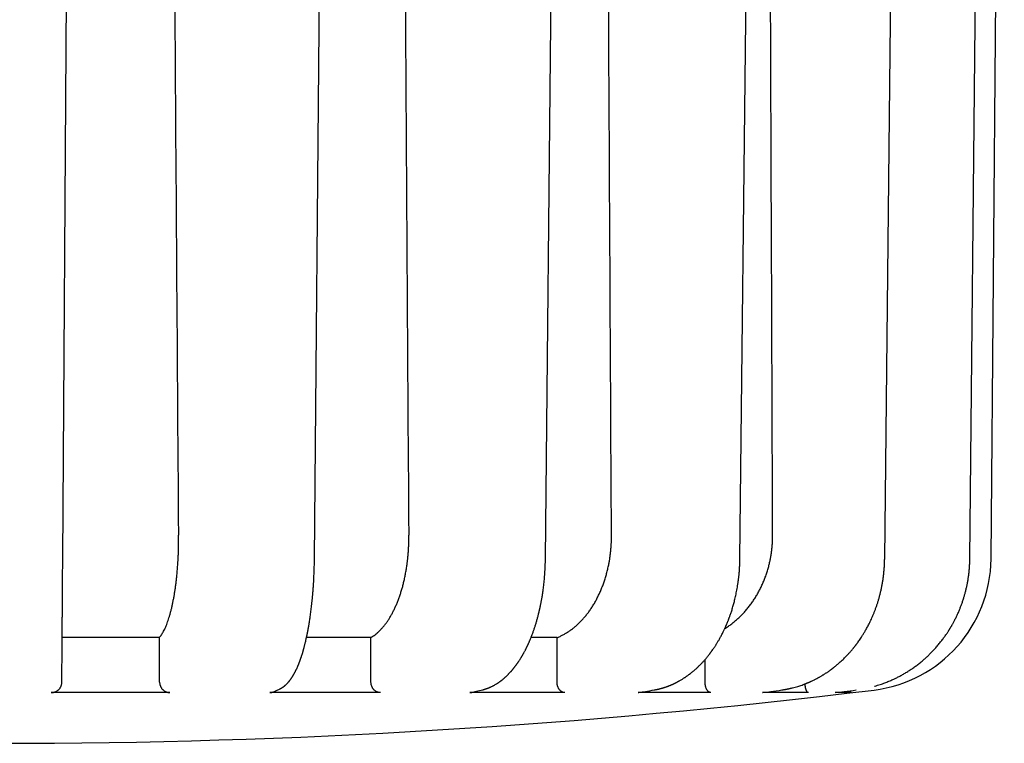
# Model space of a CAD drawing. Header units: millimetres. Extents: x 8 to 399, y 12 to 198.
# Tile 13 of 51: x 213 to 232, y 18 to 32. Entities that reach past the tile are written whole.
import ezdxf

# ---------------------------------------------------------------- set-up
doc = ezdxf.new("R2010")
doc.units = ezdxf.units.MM

msp = doc.modelspace()

# ---------------------------------------------------------------- linework, layer by layer
at = {"color": 7, "linetype": 'Continuous', "lineweight": 30}
for p, q in [((231.563, 21.709), (231.813, 50.249)), ((214.147, 21.71), (214.301, 43.759)), ((223.202, 21.709), (223.203, 21.709)), ((215.964, 19.399), (215.96, 20.236)), ((219.93, 19.399), (219.928, 20.234)), ((223.421, 19.399), (223.421, 20.232)), ((226.199, 19.399), (226.2, 19.824)), ((214.131, 19.399), (214.131, 19.447)), ((227.636, 19.25), (227.637, 19.25)), ((216.159, 19.201), (213.932, 19.201)), ((220.108, 19.201), (218.033, 19.201)), ((223.57, 19.201), (221.788, 19.201)), ((226.308, 19.201), (224.941, 19.201)), ((228.138, 19.201), (227.278, 19.201)), ((227.278, 19.201), (227.284, 19.201)), ((228.933, 19.201), (228.64, 19.201)), ((228.64, 19.201), (228.641, 19.201))]:
    msp.add_line(p, q, dxfattribs=at)
at = {"color": 7, "linetype": 'Continuous', "lineweight": 30, "flags": 128}
for points in [[(218.869, 21.709), (218.964, 32.39), (219.065, 43.759)], [(223.202, 21.709), (223.312, 32.389), (223.428, 43.759)], [(226.852, 21.709), (226.967, 32.389), (227.09, 43.758)], [(229.568, 21.709), (229.682, 32.389), (229.804, 43.758)], [(231.165, 21.709), (231.271, 32.389), (231.383, 43.759)]]:
    msp.add_lwpolyline(points, dxfattribs=at)
at = {"color": 7, "linetype": 'Continuous', "lineweight": 30}
for centre, radius, start, end in [((229.064, 21.731), 2.5, 276.9797, 359.5), ((212.963, 153.249), 135, 270, 276.97967)]:
    msp.add_arc(centre, radius, start, end, dxfattribs=at)
for centre, major_axis, ratio, start_param, end_param in [((212.963, -149.739), (-16.904, 2506.65), 0.001807, 4.781007, 4.789644), ((212.963, -151.384), (-15.156, 2506.65), 0.003491, 4.781655, 4.790293), ((212.963, -152.796), (-12.375, 2506.65), 0.004936, 4.782217, 4.790855), ((212.963, -153.88), (-8.75, 2506.65), 0.006046, 4.782654, 4.791292)]:
    msp.add_ellipse(centre, major_axis=major_axis, ratio=ratio, start_param=start_param, end_param=end_param, dxfattribs=at)
for points, knots in [([(215.96, 20.236), (215.967, 20.244), (215.981, 20.26), (216.001, 20.288), (216.021, 20.319), (216.04, 20.354), (216.06, 20.392), (216.079, 20.434), (216.097, 20.479), (216.115, 20.527), (216.132, 20.577), (216.149, 20.629), (216.164, 20.684), (216.18, 20.742), (216.195, 20.804), (216.209, 20.868), (216.222, 20.935), (216.235, 21.003), (216.247, 21.072), (216.258, 21.143), (216.268, 21.216), (216.277, 21.291), (216.285, 21.368), (216.293, 21.447), (216.3, 21.528), (216.306, 21.604), (216.31, 21.676), (216.314, 21.743), (216.317, 21.81), (216.319, 21.879), (216.321, 21.948), (216.322, 22.017), (216.322, 22.087), (216.322, 22.134), (216.322, 22.157)], [0, 0, 0, 0, 0.032259, 0.064545, 0.096831, 0.12909, 0.162283, 0.195507, 0.228731, 0.261925, 0.294184, 0.326471, 0.358758, 0.391017, 0.424217, 0.457447, 0.490677, 0.523876, 0.556074, 0.5883, 0.620526, 0.652724, 0.685861, 0.719028, 0.752195, 0.785332, 0.811897, 0.838479, 0.86506, 0.891626, 0.918711, 0.945813, 0.972915, 1, 1, 1, 1]), ([(219.928, 20.234), (219.941, 20.242), (219.968, 20.258), (220.007, 20.286), (220.045, 20.317), (220.083, 20.352), (220.121, 20.39), (220.158, 20.432), (220.195, 20.477), (220.229, 20.524), (220.263, 20.574), (220.295, 20.626), (220.326, 20.681), (220.356, 20.739), (220.385, 20.801), (220.413, 20.865), (220.44, 20.931), (220.465, 21), (220.488, 21.069), (220.51, 21.14), (220.53, 21.212), (220.548, 21.287), (220.565, 21.364), (220.581, 21.444), (220.595, 21.524), (220.606, 21.601), (220.616, 21.673), (220.623, 21.74), (220.629, 21.808), (220.634, 21.877), (220.638, 21.946), (220.641, 22.016), (220.642, 22.087), (220.642, 22.134), (220.642, 22.157)], [0, 0, 0, 0, 0.032209, 0.064446, 0.096684, 0.128893, 0.162036, 0.195209, 0.228382, 0.261525, 0.293735, 0.325973, 0.358211, 0.390421, 0.42357, 0.45675, 0.489929, 0.523078, 0.555226, 0.587401, 0.619577, 0.651724, 0.684809, 0.717925, 0.75104, 0.784125, 0.810836, 0.837563, 0.86429, 0.891001, 0.918243, 0.945501, 0.972759, 1, 1, 1, 1]), ([(223.421, 20.232), (223.44, 20.24), (223.477, 20.256), (223.533, 20.284), (223.587, 20.315), (223.642, 20.349), (223.695, 20.387), (223.748, 20.428), (223.8, 20.473), (223.849, 20.52), (223.897, 20.57), (223.943, 20.622), (223.987, 20.677), (224.03, 20.734), (224.071, 20.795), (224.112, 20.859), (224.15, 20.926), (224.185, 20.994), (224.218, 21.063), (224.249, 21.134), (224.278, 21.206), (224.305, 21.281), (224.33, 21.358), (224.352, 21.437), (224.372, 21.517), (224.389, 21.594), (224.403, 21.667), (224.414, 21.735), (224.423, 21.803), (224.43, 21.873), (224.436, 21.943), (224.44, 22.014), (224.443, 22.086), (224.443, 22.133), (224.443, 22.157)], [0, 0, 0, 0, 0.032123, 0.064273, 0.096424, 0.128547, 0.161601, 0.194685, 0.227769, 0.260823, 0.292946, 0.325098, 0.357249, 0.389373, 0.422433, 0.455523, 0.488614, 0.521674, 0.553734, 0.585822, 0.61791, 0.64997, 0.682965, 0.715991, 0.749016, 0.782011, 0.808977, 0.835959, 0.862941, 0.889907, 0.917421, 0.944953, 0.972486, 1, 1, 1, 1]), ([(226.568, 20.402), (226.58, 20.409), (226.613, 20.43), (226.667, 20.468), (226.728, 20.515), (226.787, 20.564), (226.843, 20.616), (226.898, 20.67), (226.951, 20.728), (227.002, 20.788), (227.051, 20.852), (227.098, 20.918), (227.143, 20.986), (227.184, 21.055), (227.222, 21.126), (227.258, 21.198), (227.291, 21.272), (227.322, 21.349), (227.35, 21.428), (227.375, 21.508), (227.396, 21.585), (227.414, 21.659), (227.428, 21.728), (227.44, 21.797), (227.449, 21.868), (227.457, 21.94), (227.462, 22.012), (227.466, 22.084), (227.466, 22.133), (227.466, 22.157)], [0, 0, 0, 0, 0.021507, 0.061523, 0.101503, 0.140358, 0.179246, 0.218135, 0.256989, 0.296977, 0.337001, 0.377025, 0.417013, 0.45579, 0.494601, 0.533411, 0.572188, 0.612096, 0.652041, 0.691986, 0.731893, 0.765047, 0.798221, 0.831396, 0.864549, 0.8984, 0.932274, 0.966148, 1, 1, 1, 1]), ([(214.131, 19.447), (214.131, 19.451), (214.131, 19.459), (214.132, 19.476), (214.132, 19.497), (214.132, 19.521), (214.132, 19.548), (214.132, 19.579), (214.133, 19.613), (214.133, 19.65), (214.133, 19.691), (214.133, 19.736), (214.134, 19.784), (214.134, 19.834), (214.134, 19.888), (214.135, 19.945), (214.135, 20.004), (214.136, 20.065), (214.136, 20.13), (214.137, 20.197), (214.137, 20.268), (214.138, 20.34), (214.138, 20.415), (214.139, 20.492), (214.139, 20.57), (214.14, 20.65), (214.14, 20.731), (214.141, 20.815), (214.141, 20.9), (214.142, 20.987), (214.143, 21.076), (214.143, 21.165), (214.144, 21.255), (214.145, 21.346), (214.145, 21.436), (214.146, 21.527), (214.147, 21.618), (214.147, 21.679), (214.147, 21.71)], [0, 0, 0, 0, 0.0281975, 0.0562394, 0.0841708, 0.1120372, 0.1398847, 0.167261, 0.1947068, 0.2222653, 0.2499792, 0.2781553, 0.3061792, 0.3340962, 0.3619522, 0.3897933, 0.4171676, 0.4446156, 0.4721809, 0.499906, 0.5280753, 0.5560927, 0.5840036, 0.6118541, 0.6396904, 0.6670608, 0.6945058, 0.722069, 0.7497931, 0.7780123, 0.8060754, 0.8340281, 0.8619167, 0.8897877, 0.9171891, 0.9446626, 0.9722518, 1, 1, 1, 1]), ([(218.216, 19.267), (218.218, 19.269), (218.224, 19.271), (218.231, 19.275), (218.236, 19.278), (218.241, 19.28), (218.245, 19.282), (218.249, 19.285), (218.253, 19.287), (218.26, 19.292), (218.269, 19.297), (218.278, 19.303), (218.285, 19.308), (218.291, 19.313), (218.297, 19.317), (218.303, 19.322), (218.31, 19.327), (218.316, 19.333), (218.322, 19.338), (218.327, 19.343), (218.331, 19.346), (218.335, 19.349), (218.339, 19.353), (218.343, 19.357), (218.348, 19.362), (218.352, 19.366), (218.356, 19.37), (218.36, 19.374), (218.363, 19.377), (218.366, 19.38), (218.37, 19.384), (218.374, 19.389), (218.38, 19.396), (218.386, 19.403), (218.393, 19.411), (218.398, 19.418), (218.403, 19.423), (218.406, 19.428), (218.409, 19.432), (218.413, 19.436), (218.417, 19.442), (218.421, 19.448), (218.426, 19.454), (218.431, 19.461), (218.435, 19.468), (218.44, 19.475), (218.445, 19.481), (218.449, 19.488), (218.453, 19.494), (218.457, 19.501), (218.462, 19.508), (218.467, 19.517), (218.473, 19.527), (218.479, 19.537), (218.485, 19.548), (218.49, 19.557), (218.495, 19.566), (218.5, 19.575), (218.504, 19.583), (218.508, 19.59), (218.511, 19.597), (218.514, 19.603), (218.517, 19.608), (218.52, 19.613), (218.522, 19.618), (218.525, 19.624), (218.528, 19.63), (218.532, 19.639), (218.537, 19.649), (218.543, 19.662), (218.548, 19.674), (218.552, 19.683), (218.555, 19.69), (218.558, 19.696), (218.56, 19.702), (218.563, 19.709), (218.567, 19.719), (218.572, 19.73), (218.577, 19.742), (218.581, 19.754), (218.585, 19.764), (218.588, 19.772), (218.591, 19.781), (218.595, 19.789), (218.598, 19.798), (218.601, 19.807), (218.604, 19.815), (218.606, 19.822), (218.609, 19.828), (218.611, 19.834), (218.613, 19.84), (218.615, 19.847), (218.618, 19.855), (218.621, 19.864), (218.624, 19.874), (218.63, 19.892), (218.639, 19.919), (218.647, 19.947), (218.653, 19.968), (218.657, 19.98), (218.66, 19.991), (218.663, 20), (218.665, 20.008), (218.667, 20.014), (218.668, 20.02), (218.67, 20.025), (218.672, 20.032), (218.674, 20.04), (218.677, 20.054), (218.682, 20.073), (218.689, 20.098), (218.695, 20.124), (218.702, 20.15), (218.708, 20.177), (218.714, 20.204), (218.72, 20.232), (218.726, 20.258), (218.731, 20.28), (218.735, 20.301), (218.739, 20.319), (218.742, 20.336), (218.745, 20.35), (218.747, 20.36), (218.748, 20.369), (218.75, 20.378), (218.752, 20.389), (218.754, 20.402), (218.757, 20.417), (218.76, 20.433), (218.763, 20.451), (218.766, 20.468), (218.769, 20.486), (218.773, 20.511), (218.778, 20.543), (218.785, 20.586), (218.791, 20.63), (218.798, 20.677), (218.805, 20.726), (218.811, 20.778), (218.817, 20.832), (218.824, 20.888), (218.828, 20.935), (218.832, 20.972), (218.834, 20.995), (218.836, 21.018), (218.838, 21.038), (218.84, 21.058), (218.841, 21.076), (218.842, 21.092), (218.843, 21.105), (218.844, 21.114), (218.845, 21.12), (218.845, 21.125), (218.845, 21.131), (218.846, 21.141), (218.847, 21.154), (218.848, 21.171), (218.85, 21.19), (218.851, 21.212), (218.853, 21.236), (218.854, 21.262), (218.856, 21.289), (218.857, 21.32), (218.859, 21.357), (218.861, 21.4), (218.863, 21.445), (218.865, 21.493), (218.866, 21.543), (218.868, 21.596), (218.869, 21.652), (218.869, 21.69), (218.869, 21.709)], [0, 0, 0, 0, 0.0053776, 0.0099052, 0.013585, 0.0164187, 0.018705, 0.0213876, 0.0245356, 0.0281479, 0.0356179, 0.0420284, 0.0475543, 0.0513202, 0.0554731, 0.0601838, 0.0651398, 0.0701687, 0.0751702, 0.0795937, 0.0821268, 0.0847107, 0.0878452, 0.0915346, 0.0956531, 0.0993228, 0.1028547, 0.10553, 0.1077032, 0.1100222, 0.1136116, 0.1175316, 0.1222408, 0.1280288, 0.1348936, 0.1397297, 0.143531, 0.1463066, 0.1490417, 0.1523899, 0.1562744, 0.1607373, 0.1651864, 0.1692907, 0.1745569, 0.1791519, 0.1834428, 0.1875429, 0.1917068, 0.196074, 0.200705, 0.2060967, 0.2123593, 0.2194205, 0.2253718, 0.2313509, 0.2367895, 0.2416762, 0.2460112, 0.2503297, 0.2541285, 0.2576169, 0.2607932, 0.2636563, 0.2661965, 0.2691018, 0.2726163, 0.2767384, 0.2829367, 0.2897217, 0.2970915, 0.3014189, 0.3050789, 0.3080566, 0.3103532, 0.3142264, 0.3189329, 0.3244729, 0.3308268, 0.3378803, 0.3415929, 0.3454692, 0.3495092, 0.3537128, 0.3580802, 0.3623968, 0.366095, 0.3691449, 0.3720892, 0.3744175, 0.3771445, 0.3803123, 0.383921, 0.3879724, 0.3924588, 0.3971279, 0.4122309, 0.4279806, 0.4333733, 0.4385664, 0.4430967, 0.446956, 0.4501439, 0.4526605, 0.4545592, 0.4568018, 0.4595139, 0.4626953, 0.4663461, 0.4760649, 0.4860366, 0.4960862, 0.5062114, 0.5164055, 0.5266566, 0.5369639, 0.5473295, 0.554663, 0.5620273, 0.5690269, 0.5750501, 0.5800915, 0.5833647, 0.5861039, 0.5891988, 0.5929166, 0.5972572, 0.6025415, 0.608489, 0.614549, 0.6205398, 0.626462, 0.6323162, 0.6458633, 0.6590518, 0.6742719, 0.6894608, 0.7054379, 0.7216613, 0.7386054, 0.7562497, 0.774592, 0.7821271, 0.7896143, 0.7964798, 0.802674, 0.808198, 0.8141617, 0.8190804, 0.8229547, 0.8257851, 0.8268884, 0.8283593, 0.8303023, 0.8326751, 0.8368953, 0.8419059, 0.8477067, 0.8542961, 0.8614467, 0.8689943, 0.8769405, 0.8852869, 0.8970416, 0.9095172, 0.9227205, 0.9366599, 0.9513451, 0.9667875, 0.9830007, 1, 1, 1, 1]), ([(222.025, 19.254), (222.03, 19.255), (222.039, 19.258), (222.052, 19.261), (222.064, 19.265), (222.074, 19.268), (222.084, 19.271), (222.095, 19.275), (222.107, 19.279), (222.119, 19.283), (222.129, 19.287), (222.14, 19.291), (222.15, 19.295), (222.161, 19.3), (222.171, 19.304), (222.184, 19.31), (222.199, 19.317), (222.215, 19.325), (222.23, 19.333), (222.246, 19.342), (222.263, 19.351), (222.279, 19.361), (222.293, 19.369), (222.304, 19.377), (222.314, 19.383), (222.323, 19.389), (222.333, 19.396), (222.344, 19.404), (222.355, 19.412), (222.366, 19.42), (222.377, 19.428), (222.386, 19.436), (222.395, 19.443), (222.404, 19.45), (222.413, 19.457), (222.423, 19.466), (222.433, 19.474), (222.443, 19.484), (222.455, 19.494), (222.467, 19.505), (222.479, 19.517), (222.49, 19.528), (222.502, 19.539), (222.513, 19.55), (222.525, 19.563), (222.537, 19.576), (222.548, 19.588), (222.559, 19.6), (222.569, 19.611), (222.578, 19.622), (222.587, 19.633), (222.595, 19.642), (222.601, 19.65), (222.607, 19.657), (222.613, 19.664), (222.619, 19.673), (222.628, 19.683), (222.637, 19.695), (222.646, 19.707), (222.654, 19.719), (222.662, 19.729), (222.669, 19.739), (222.676, 19.749), (222.683, 19.759), (222.69, 19.769), (222.697, 19.78), (222.706, 19.793), (222.716, 19.808), (222.726, 19.823), (222.735, 19.838), (222.744, 19.852), (222.752, 19.865), (222.759, 19.878), (222.765, 19.888), (222.77, 19.896), (222.774, 19.903), (222.777, 19.909), (222.782, 19.917), (222.787, 19.926), (222.793, 19.937), (222.802, 19.952), (222.811, 19.97), (222.822, 19.99), (222.831, 20.008), (222.839, 20.024), (222.846, 20.039), (222.853, 20.051), (222.858, 20.063), (222.863, 20.073), (222.868, 20.083), (222.874, 20.096), (222.88, 20.11), (222.888, 20.126), (222.895, 20.144), (222.903, 20.162), (222.916, 20.192), (222.933, 20.234), (222.955, 20.289), (222.975, 20.345), (222.995, 20.401), (223.013, 20.457), (223.031, 20.516), (223.048, 20.576), (223.064, 20.636), (223.076, 20.681), (223.083, 20.711), (223.087, 20.726), (223.09, 20.74), (223.093, 20.752), (223.095, 20.762), (223.097, 20.77), (223.098, 20.776), (223.099, 20.781), (223.101, 20.788), (223.103, 20.796), (223.105, 20.806), (223.107, 20.817), (223.11, 20.831), (223.114, 20.85), (223.118, 20.872), (223.123, 20.897), (223.128, 20.925), (223.134, 20.955), (223.14, 20.989), (223.146, 21.027), (223.152, 21.069), (223.159, 21.114), (223.165, 21.162), (223.172, 21.214), (223.178, 21.269), (223.183, 21.325), (223.188, 21.383), (223.193, 21.443), (223.196, 21.505), (223.199, 21.571), (223.202, 21.639), (223.202, 21.685), (223.203, 21.709)], [0, 0, 0, 0, 0.0070806, 0.0133218, 0.0187438, 0.0236343, 0.0280933, 0.0335734, 0.0394682, 0.0453106, 0.0500591, 0.0550947, 0.060467, 0.0655292, 0.0704455, 0.0759192, 0.0849194, 0.0925606, 0.0999106, 0.1079451, 0.1167646, 0.1252288, 0.1331674, 0.1381867, 0.1430828, 0.1478747, 0.1530465, 0.1588267, 0.1649967, 0.1709042, 0.1767843, 0.1821531, 0.1869561, 0.1913234, 0.1966556, 0.2018004, 0.2072699, 0.2132271, 0.2198337, 0.2270198, 0.233829, 0.2403212, 0.2465983, 0.253354, 0.260452, 0.2674851, 0.2745268, 0.2805064, 0.2868838, 0.292832, 0.2981247, 0.3028086, 0.3070929, 0.3104038, 0.3136458, 0.3177706, 0.322905, 0.3291669, 0.3351033, 0.3405023, 0.3456919, 0.3502812, 0.3546968, 0.3591388, 0.3636074, 0.3685277, 0.3744537, 0.3814307, 0.3882764, 0.3945944, 0.4003828, 0.4065204, 0.4118271, 0.416259, 0.4198149, 0.4217907, 0.4242854, 0.4274919, 0.4314104, 0.436041, 0.4413588, 0.4497269, 0.4575933, 0.464957, 0.4710444, 0.4766732, 0.4816072, 0.4858258, 0.4894348, 0.4933694, 0.4978489, 0.5034046, 0.5096165, 0.5162078, 0.5227862, 0.5293492, 0.5487962, 0.5681557, 0.5880047, 0.6063431, 0.6252761, 0.6447943, 0.6642256, 0.6832918, 0.701968, 0.7068908, 0.7117391, 0.7160703, 0.7197715, 0.7228431, 0.7252857, 0.7270995, 0.7284032, 0.7304528, 0.7331201, 0.7361616, 0.7395366, 0.7432444, 0.7493765, 0.7562411, 0.7638382, 0.7721672, 0.7812282, 0.7910288, 0.8025655, 0.8149846, 0.8282875, 0.8424768, 0.8575566, 0.8735326, 0.8904125, 0.9066884, 0.9237418, 0.9415845, 0.9602303, 0.9796957, 1, 1, 1, 1]), ([(225.244, 19.251), (225.251, 19.252), (225.264, 19.255), (225.281, 19.258), (225.296, 19.261), (225.308, 19.264), (225.319, 19.266), (225.328, 19.268), (225.338, 19.271), (225.349, 19.274), (225.362, 19.277), (225.375, 19.28), (225.387, 19.284), (225.398, 19.287), (225.409, 19.29), (225.42, 19.293), (225.432, 19.297), (225.445, 19.301), (225.459, 19.306), (225.476, 19.312), (225.492, 19.318), (225.51, 19.324), (225.526, 19.331), (225.541, 19.337), (225.555, 19.342), (225.566, 19.347), (225.576, 19.352), (225.585, 19.356), (225.593, 19.359), (225.601, 19.363), (225.609, 19.366), (225.617, 19.37), (225.626, 19.375), (225.637, 19.38), (225.648, 19.385), (225.661, 19.392), (225.674, 19.399), (225.688, 19.406), (225.701, 19.413), (225.714, 19.42), (225.73, 19.429), (225.749, 19.441), (225.772, 19.454), (225.794, 19.468), (225.813, 19.481), (225.829, 19.492), (225.844, 19.501), (225.858, 19.512), (225.873, 19.522), (225.889, 19.533), (225.903, 19.544), (225.916, 19.554), (225.928, 19.563), (225.94, 19.573), (225.953, 19.583), (225.969, 19.596), (225.986, 19.61), (226.003, 19.626), (226.02, 19.64), (226.035, 19.653), (226.047, 19.665), (226.057, 19.674), (226.067, 19.683), (226.078, 19.695), (226.092, 19.708), (226.109, 19.725), (226.126, 19.742), (226.144, 19.761), (226.161, 19.78), (226.179, 19.8), (226.198, 19.821), (226.216, 19.842), (226.235, 19.865), (226.252, 19.886), (226.268, 19.906), (226.28, 19.922), (226.289, 19.933), (226.294, 19.94), (226.298, 19.946), (226.302, 19.951), (226.307, 19.957), (226.312, 19.964), (226.318, 19.973), (226.326, 19.983), (226.337, 19.999), (226.352, 20.021), (226.37, 20.047), (226.385, 20.07), (226.398, 20.09), (226.409, 20.108), (226.421, 20.126), (226.434, 20.147), (226.447, 20.17), (226.461, 20.194), (226.476, 20.22), (226.491, 20.247), (226.507, 20.277), (226.523, 20.308), (226.538, 20.338), (226.551, 20.365), (226.561, 20.388), (226.571, 20.407), (226.578, 20.424), (226.585, 20.439), (226.59, 20.45), (226.594, 20.459), (226.596, 20.465), (226.599, 20.471), (226.602, 20.479), (226.609, 20.495), (226.62, 20.521), (226.63, 20.547), (226.638, 20.567), (226.644, 20.582), (226.65, 20.599), (226.657, 20.619), (226.666, 20.643), (226.676, 20.671), (226.687, 20.703), (226.698, 20.737), (226.71, 20.775), (226.721, 20.813), (226.732, 20.853), (226.743, 20.892), (226.754, 20.934), (226.764, 20.979), (226.775, 21.026), (226.785, 21.075), (226.795, 21.126), (226.805, 21.179), (226.814, 21.236), (226.822, 21.295), (226.83, 21.357), (226.837, 21.423), (226.843, 21.49), (226.847, 21.561), (226.85, 21.634), (226.851, 21.684), (226.852, 21.709)], [0, 0, 0, 0, 0.007663, 0.014278, 0.019846, 0.024371, 0.027853, 0.031372, 0.035024, 0.038881, 0.044519, 0.049581, 0.053851, 0.057716, 0.061853, 0.066283, 0.070387, 0.075324, 0.081094, 0.087518, 0.094037, 0.100397, 0.107243, 0.113215, 0.118313, 0.12269, 0.126651, 0.130145, 0.133247, 0.136089, 0.139357, 0.142541, 0.146112, 0.150181, 0.154779, 0.159907, 0.165212, 0.170989, 0.176278, 0.181418, 0.186493, 0.19555, 0.205029, 0.214495, 0.223026, 0.228767, 0.234748, 0.240966, 0.247405, 0.254065, 0.260505, 0.265925, 0.270786, 0.275997, 0.281832, 0.288281, 0.29646, 0.304356, 0.311971, 0.319038, 0.324037, 0.32855, 0.332967, 0.337829, 0.344813, 0.352553, 0.360894, 0.369369, 0.377944, 0.386626, 0.395421, 0.405223, 0.414739, 0.423592, 0.431777, 0.439294, 0.442699, 0.445507, 0.447713, 0.449517, 0.451824, 0.454685, 0.458138, 0.46218, 0.466735, 0.477328, 0.487234, 0.496452, 0.503042, 0.50945, 0.516387, 0.523904, 0.532001, 0.540675, 0.549926, 0.559552, 0.569733, 0.580469, 0.591748, 0.600186, 0.607683, 0.614242, 0.619862, 0.624629, 0.628419, 0.631231, 0.633064, 0.634341, 0.636867, 0.640425, 0.65077, 0.66134, 0.665561, 0.670211, 0.6755, 0.681427, 0.689315, 0.698107, 0.707801, 0.718393, 0.729877, 0.742245, 0.753516, 0.765426, 0.777977, 0.791171, 0.805007, 0.819224, 0.834066, 0.849538, 0.865645, 0.882743, 0.900517, 0.91898, 0.938143, 0.958022, 0.978634, 1, 1, 1, 1]), ([(227.637, 19.25), (227.646, 19.252), (227.662, 19.254), (227.684, 19.258), (227.704, 19.261), (227.721, 19.264), (227.734, 19.267), (227.744, 19.269), (227.751, 19.27), (227.756, 19.271), (227.76, 19.272), (227.764, 19.273), (227.769, 19.274), (227.774, 19.275), (227.781, 19.276), (227.789, 19.278), (227.798, 19.28), (227.81, 19.283), (227.823, 19.286), (227.849, 19.292), (227.887, 19.302), (227.934, 19.316), (227.977, 19.33), (228.017, 19.343), (228.055, 19.357), (228.083, 19.368), (228.104, 19.376), (228.116, 19.382), (228.128, 19.387), (228.138, 19.391), (228.146, 19.394), (228.152, 19.397), (228.157, 19.399), (228.164, 19.402), (228.172, 19.406), (228.183, 19.41), (228.2, 19.418), (228.222, 19.429), (228.248, 19.441), (228.271, 19.453), (228.291, 19.463), (228.307, 19.472), (228.321, 19.48), (228.337, 19.489), (228.355, 19.499), (228.375, 19.51), (228.393, 19.521), (228.411, 19.532), (228.426, 19.542), (228.443, 19.552), (228.46, 19.563), (228.478, 19.575), (228.496, 19.587), (228.514, 19.599), (228.53, 19.611), (228.544, 19.621), (228.556, 19.63), (228.565, 19.636), (228.572, 19.641), (228.577, 19.645), (228.581, 19.648), (228.586, 19.652), (228.593, 19.657), (228.602, 19.664), (228.612, 19.672), (228.626, 19.682), (228.644, 19.697), (228.667, 19.717), (228.692, 19.737), (228.721, 19.763), (228.753, 19.791), (228.785, 19.822), (228.815, 19.851), (228.841, 19.878), (228.865, 19.903), (228.894, 19.934), (228.927, 19.971), (228.956, 20.004), (228.975, 20.028), (228.986, 20.041), (228.996, 20.054), (229.006, 20.066), (229.015, 20.077), (229.022, 20.087), (229.028, 20.094), (229.032, 20.1), (229.037, 20.107), (229.043, 20.114), (229.049, 20.123), (229.056, 20.133), (229.064, 20.143), (229.077, 20.161), (229.096, 20.188), (229.121, 20.225), (229.143, 20.258), (229.162, 20.289), (229.178, 20.314), (229.194, 20.342), (229.211, 20.372), (229.229, 20.404), (229.248, 20.438), (229.267, 20.475), (229.288, 20.515), (229.308, 20.558), (229.329, 20.603), (229.349, 20.65), (229.369, 20.699), (229.389, 20.75), (229.409, 20.805), (229.428, 20.86), (229.446, 20.916), (229.462, 20.972), (229.478, 21.031), (229.493, 21.092), (229.508, 21.155), (229.521, 21.221), (229.532, 21.288), (229.542, 21.354), (229.55, 21.421), (229.557, 21.49), (229.563, 21.561), (229.566, 21.634), (229.567, 21.684), (229.568, 21.709)], [0, 0, 0, 0, 0.008205, 0.015454, 0.021751, 0.027097, 0.031494, 0.034433, 0.036715, 0.038339, 0.039567, 0.040648, 0.042066, 0.04382, 0.04591, 0.048336, 0.051625, 0.055381, 0.059602, 0.06424, 0.080664, 0.096404, 0.109884, 0.122825, 0.135245, 0.147157, 0.151475, 0.155721, 0.159864, 0.16335, 0.165983, 0.167762, 0.16921, 0.171358, 0.174219, 0.177793, 0.182072, 0.191761, 0.200652, 0.208746, 0.216041, 0.220548, 0.225521, 0.231131, 0.23738, 0.244269, 0.2518, 0.257229, 0.26294, 0.268932, 0.275205, 0.281758, 0.28852, 0.294759, 0.301135, 0.306543, 0.310984, 0.31446, 0.316972, 0.318522, 0.319683, 0.321675, 0.324502, 0.327919, 0.331601, 0.335545, 0.343803, 0.353017, 0.362991, 0.372762, 0.387462, 0.401373, 0.413119, 0.424222, 0.434676, 0.444578, 0.461896, 0.478419, 0.483447, 0.488395, 0.493263, 0.498045, 0.50231, 0.505801, 0.508518, 0.510543, 0.512803, 0.515567, 0.518771, 0.522377, 0.526096, 0.529904, 0.541982, 0.554872, 0.568575, 0.577033, 0.585774, 0.594979, 0.605004, 0.615461, 0.626696, 0.638726, 0.651561, 0.665199, 0.679635, 0.69397, 0.708998, 0.724708, 0.741084, 0.758109, 0.774156, 0.79075, 0.807896, 0.825599, 0.843865, 0.862703, 0.882124, 0.900449, 0.919283, 0.938641, 0.958535, 0.978983, 1, 1, 1, 1]), ([(229.374, 19.319), (229.386, 19.323), (229.415, 19.331), (229.46, 19.345), (229.506, 19.36), (229.55, 19.375), (229.591, 19.391), (229.63, 19.407), (229.667, 19.422), (229.703, 19.438), (229.736, 19.453), (229.766, 19.467), (229.794, 19.481), (229.835, 19.501), (229.887, 19.53), (229.952, 19.567), (230.017, 19.607), (230.081, 19.649), (230.145, 19.694), (230.208, 19.742), (230.267, 19.79), (230.32, 19.836), (230.37, 19.881), (230.418, 19.928), (230.467, 19.977), (230.517, 20.03), (230.567, 20.088), (230.617, 20.15), (230.656, 20.2), (230.685, 20.24), (230.706, 20.269), (230.725, 20.297), (230.743, 20.324), (230.757, 20.344), (230.766, 20.359), (230.772, 20.368), (230.777, 20.377), (230.783, 20.385), (230.787, 20.393), (230.792, 20.4), (230.795, 20.406), (230.798, 20.41), (230.799, 20.412), (230.8, 20.414), (230.802, 20.417), (230.804, 20.42), (230.807, 20.426), (230.813, 20.435), (230.821, 20.448), (230.83, 20.465), (230.841, 20.484), (230.853, 20.506), (230.866, 20.53), (230.88, 20.556), (230.893, 20.583), (230.908, 20.612), (230.922, 20.641), (230.936, 20.672), (230.951, 20.705), (230.968, 20.745), (230.988, 20.794), (231.01, 20.852), (231.031, 20.913), (231.051, 20.974), (231.069, 21.034), (231.085, 21.093), (231.1, 21.155), (231.114, 21.218), (231.126, 21.285), (231.137, 21.352), (231.147, 21.42), (231.154, 21.489), (231.16, 21.561), (231.164, 21.634), (231.165, 21.684), (231.165, 21.709)], [0, 0, 0, 0, 0.0124866, 0.0287385, 0.0442169, 0.0589243, 0.0728625, 0.0860325, 0.0991617, 0.1114273, 0.1228287, 0.1333649, 0.1431881, 0.1529829, 0.1762788, 0.1997654, 0.2238583, 0.2481538, 0.272675, 0.2975904, 0.3230761, 0.3435448, 0.364394, 0.3856092, 0.4071738, 0.4289948, 0.4544429, 0.4791748, 0.503207, 0.5143022, 0.5252508, 0.5360421, 0.5462077, 0.5555134, 0.5589952, 0.5623397, 0.5655468, 0.5686166, 0.5715491, 0.574315, 0.5764602, 0.5777447, 0.5784179, 0.5791098, 0.5800333, 0.5811886, 0.5825758, 0.5863296, 0.5911518, 0.5970453, 0.6040128, 0.6120569, 0.6202565, 0.6293088, 0.6388332, 0.6487123, 0.6589439, 0.6695255, 0.6804538, 0.6917249, 0.7101176, 0.7293251, 0.7493519, 0.7702069, 0.7885567, 0.8075133, 0.8270838, 0.8472768, 0.8681031, 0.8895749, 0.9104241, 0.9318743, 0.9539413, 0.9766432, 1, 1, 1, 1]), ([(215.96, 20.236), (215.885, 20.236), (215.735, 20.236), (215.508, 20.236), (215.281, 20.236), (215.053, 20.236), (214.825, 20.236), (214.596, 20.236), (214.367, 20.236), (214.213, 20.236), (214.137, 20.236)], [0, 0, 0, 0, 0.124742, 0.249484, 0.3743288, 0.4991735, 0.6243283, 0.749483, 0.8747415, 1, 1, 1, 1]), ([(219.928, 20.234), (219.859, 20.234), (219.721, 20.234), (219.512, 20.235), (219.302, 20.235), (219.09, 20.235), (218.896, 20.235), (218.773, 20.235), (218.721, 20.235)], [0, 0, 0, 0, 0.1744458, 0.3489634, 0.5235169, 0.698323, 0.8731652, 1, 1, 1, 1]), ([(223.421, 20.232), (223.363, 20.232), (223.246, 20.233), (223.084, 20.233), (222.978, 20.233), (222.933, 20.233)], [0, 0, 0, 0, 0.362042, 0.724233, 1, 1, 1, 1]), ([(213.932, 19.201), (213.938, 19.201), (213.949, 19.201), (213.965, 19.203), (213.982, 19.207), (213.998, 19.212), (214.013, 19.218), (214.028, 19.225), (214.043, 19.234), (214.056, 19.244), (214.069, 19.255), (214.08, 19.267), (214.091, 19.28), (214.101, 19.294), (214.109, 19.308), (214.116, 19.324), (214.122, 19.339), (214.127, 19.357), (214.13, 19.377), (214.131, 19.392), (214.131, 19.399)], [0, 0, 0, 0, 0.052925, 0.105849, 0.160307, 0.214765, 0.267691, 0.320618, 0.375088, 0.429558, 0.482387, 0.535215, 0.589571, 0.643927, 0.696894, 0.749861, 0.804344, 0.858827, 0.928992, 1, 1, 1, 1]), ([(215.964, 19.399), (215.964, 19.394), (215.965, 19.383), (215.967, 19.366), (215.97, 19.349), (215.975, 19.333), (215.982, 19.317), (215.989, 19.302), (215.998, 19.288), (216.008, 19.274), (216.019, 19.262), (216.031, 19.25), (216.044, 19.239), (216.057, 19.23), (216.072, 19.222), (216.087, 19.215), (216.102, 19.209), (216.119, 19.205), (216.139, 19.202), (216.152, 19.201), (216.159, 19.201)], [0, 0, 0, 0, 0.0534, 0.107167, 0.162095, 0.217426, 0.270828, 0.324603, 0.379564, 0.434937, 0.487963, 0.54136, 0.595934, 0.650915, 0.703616, 0.757262, 0.810908, 0.865531, 0.932391, 1, 1, 1, 1]), ([(220.108, 19.201), (220.103, 19.201), (220.093, 19.201), (220.078, 19.203), (220.063, 19.207), (220.049, 19.212), (220.035, 19.218), (220.022, 19.225), (220.009, 19.234), (219.997, 19.244), (219.985, 19.255), (219.975, 19.267), (219.966, 19.28), (219.957, 19.294), (219.95, 19.308), (219.943, 19.324), (219.938, 19.339), (219.934, 19.357), (219.931, 19.377), (219.93, 19.392), (219.93, 19.399)], [0, 0, 0, 0, 0.052925, 0.105849, 0.160307, 0.214765, 0.267692, 0.320618, 0.375088, 0.429559, 0.482387, 0.535216, 0.589572, 0.643928, 0.696895, 0.749862, 0.804345, 0.858828, 0.928993, 1, 1, 1, 1]), ([(223.57, 19.201), (223.565, 19.201), (223.557, 19.201), (223.545, 19.203), (223.532, 19.207), (223.52, 19.212), (223.509, 19.218), (223.498, 19.225), (223.487, 19.234), (223.477, 19.244), (223.467, 19.255), (223.458, 19.267), (223.45, 19.28), (223.443, 19.294), (223.437, 19.308), (223.432, 19.323), (223.428, 19.339), (223.424, 19.357), (223.421, 19.377), (223.421, 19.392), (223.421, 19.399)], [0, 0, 0, 0, 0.052742, 0.105849, 0.160108, 0.214765, 0.267508, 0.320618, 0.374888, 0.429559, 0.482205, 0.53579, 0.589375, 0.643928, 0.696714, 0.749862, 0.80415, 0.858828, 0.928993, 1, 1, 1, 1]), ([(226.308, 19.201), (226.305, 19.201), (226.299, 19.201), (226.29, 19.203), (226.281, 19.207), (226.272, 19.212), (226.264, 19.218), (226.255, 19.225), (226.247, 19.234), (226.24, 19.244), (226.233, 19.255), (226.227, 19.267), (226.221, 19.28), (226.215, 19.294), (226.211, 19.308), (226.207, 19.324), (226.204, 19.339), (226.201, 19.357), (226.199, 19.377), (226.199, 19.392), (226.199, 19.399)], [0, 0, 0, 0, 0.052925, 0.105849, 0.160307, 0.214765, 0.267692, 0.320618, 0.375088, 0.429559, 0.482387, 0.535216, 0.589572, 0.643928, 0.696895, 0.749862, 0.804345, 0.858828, 0.928993, 1, 1, 1, 1]), ([(218.033, 19.201), (218.038, 19.201), (218.049, 19.201), (218.064, 19.203), (218.08, 19.207), (218.095, 19.212), (218.104, 19.216), (218.108, 19.217)], [0, 0, 0, 0, 0.202529, 0.405058, 0.613456, 0.821853, 1, 1, 1, 1]), ([(218.108, 19.217), (218.123, 19.224), (218.159, 19.241), (218.195, 19.258), (218.215, 19.267)], [0, 0, 0, 0, 0.431476, 1, 1, 1, 1]), ([(221.82, 19.205), (221.849, 19.212), (221.918, 19.228), (221.986, 19.245), (222.025, 19.254)], [0, 0, 0, 0, 0.428094, 1, 1, 1, 1]), ([(224.956, 19.202), (224.997, 19.209), (225.093, 19.225), (225.189, 19.242), (225.244, 19.251)], [0, 0, 0, 0, 0.427125, 1, 1, 1, 1]), ([(227.284, 19.201), (227.334, 19.208), (227.451, 19.224), (227.569, 19.241), (227.636, 19.25)], [0, 0, 0, 0, 0.426444, 1, 1, 1, 1]), ([(228.138, 19.201), (228.136, 19.201), (228.133, 19.201), (228.127, 19.203), (228.122, 19.207), (228.117, 19.212), (228.112, 19.218), (228.107, 19.225), (228.103, 19.234), (228.098, 19.244), (228.094, 19.255), (228.091, 19.267), (228.087, 19.28), (228.084, 19.294), (228.082, 19.308), (228.079, 19.324), (228.078, 19.339), (228.076, 19.353), (228.076, 19.362), (228.076, 19.365)], [0, 0, 0, 0, 0.059447, 0.118893, 0.180062, 0.241231, 0.30068, 0.360129, 0.421312, 0.482495, 0.541833, 0.601172, 0.662227, 0.723282, 0.782776, 0.84227, 0.903467, 0.964664, 1, 1, 1, 1]), ([(228.641, 19.201), (228.697, 19.208), (228.827, 19.224), (228.958, 19.24), (229.033, 19.25)], [0, 0, 0, 0, 0.425884, 1, 1, 1, 1]), ([(228.926, 19.236), (228.926, 19.234), (228.927, 19.229), (228.928, 19.222), (228.929, 19.215), (228.93, 19.209), (228.931, 19.205), (228.932, 19.202), (228.933, 19.201), (228.933, 19.201)], [0, 0, 0, 0, 0.096731, 0.23357, 0.370408, 0.511229, 0.65205, 0.825056, 1, 1, 1, 1]), ([(221.788, 19.201), (221.792, 19.201), (221.802, 19.201), (221.812, 19.203), (221.818, 19.204), (221.82, 19.205)], [0, 0, 0, 0, 0.422303, 0.847523, 1, 1, 1, 1]), ([(224.941, 19.201), (224.945, 19.201), (224.95, 19.201), (224.955, 19.202), (224.956, 19.202)], [0, 0, 0, 0, 0.746432, 1, 1, 1, 1])]:
    msp.add_open_spline(points, degree=3, knots=knots, dxfattribs=at)

doc.saveas('drawing.dxf')
